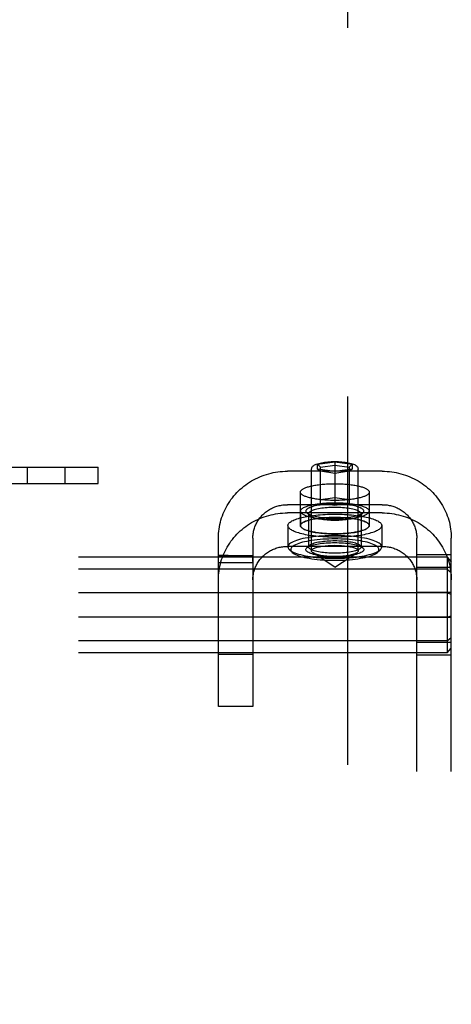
# Model space of a CAD drawing. Header units: inches. Extents: x 0 to 243, y 0 to 157.
# Tile 38 of 69: x 127.67 to 129.24, y 54.96 to 58.53. Entities that reach past the tile are written whole.
import ezdxf

# ---------------------------------------------------------------- set-up
doc = ezdxf.new("R2010")
doc.units = ezdxf.units.IN
doc.header["$LTSCALE"] = 13.357143
doc.header["$MEASUREMENT"] = 0
doc.linetypes.add('HIDDEN', pattern=[0.2, 0.1, -0.1])
doc.layers.add('DEFAULT_2', color=8, linetype='HIDDEN')

msp = doc.modelspace()

# ---------------------------------------------------------------- linework, layer by layer
at = {"layer": 'DEFAULT_2', "color": 8, "linetype": 'HIDDEN'}
for p, q in [((128.8595, 91.8929), (128.8595, 18.9229)), ((127.5455, 56.9079), (127.9555, 56.9079)), ((127.6987, 56.9079), (127.6987, 56.8479)), ((127.8347, 56.9079), (127.8347, 56.8479)), ((127.9555, 56.8479), (127.9555, 56.9079)), ((128.729, 56.6039), (128.729, 56.8998)), ((128.751, 56.9183), (128.8135, 56.927)), ((128.751, 56.9183), (128.761, 56.9072)), ((128.751, 56.9008), (128.751, 56.9183)), ((128.8135, 56.8921), (128.751, 56.9008)), ((128.751, 56.9008), (128.761, 56.8925)), ((128.761, 56.9072), (128.8135, 56.9145)), ((128.761, 56.7761), (128.761, 56.9072)), ((128.8135, 56.927), (128.876, 56.9183)), ((128.8135, 56.927), (128.8135, 56.7688)), ((128.8135, 56.9145), (128.866, 56.9072)), ((128.876, 56.9008), (128.8135, 56.8921)), ((128.876, 56.9183), (128.866, 56.9072)), ((128.866, 56.9072), (128.866, 56.7761)), ((128.876, 56.9008), (128.866, 56.8925)), ((128.876, 56.9183), (128.876, 56.9008)), ((128.898, 56.6039), (128.898, 56.8998)), ((128.9855, 56.8929), (128.6415, 56.8929)), ((128.8135, 56.8852), (128.761, 56.8925)), ((128.866, 56.8925), (128.8135, 56.8852)), ((127.5455, 56.8479), (127.9555, 56.8479)), ((128.6885, 56.696), (128.6885, 56.8173)), ((128.761, 56.7908), (128.8135, 56.7981)), ((128.8135, 56.7981), (128.866, 56.7908)), ((128.9385, 56.696), (128.9385, 56.8173)), ((128.9855, 56.7716), (128.6415, 56.7716)), ((128.8135, 56.7688), (128.761, 56.7761)), ((128.866, 56.7761), (128.8135, 56.7688)), ((128.9855, 56.7417), (128.6415, 56.7417)), ((128.689, 56.7484), (128.689, 56.696)), ((128.7215, 56.733), (128.7118, 56.7421)), ((128.7185, 56.7387), (128.7185, 56.6184)), ((128.9055, 56.733), (128.9152, 56.7421)), ((128.9085, 56.7387), (128.9085, 56.6184)), ((128.938, 56.7484), (128.938, 56.696)), ((128.6435, 56.696), (128.6435, 56.6184)), ((128.9835, 56.696), (128.9835, 56.6184)), ((128.3915, 56.0405), (128.3915, 56.6503)), ((128.5165, 56.6503), (128.5165, 56.0405)), ((129.1105, 50.4613), (129.1105, 56.6503)), ((129.2355, 50.4613), (129.2355, 56.6503)), ((128.9855, 56.6204), (128.6415, 56.6204)), ((128.7215, 56.6241), (128.7118, 56.615)), ((128.9055, 56.6241), (128.9152, 56.615)), ((129.2205, 56.5813), (125.7505, 56.5813)), ((128.4097, 56.5877), (128.3915, 56.5879)), ((128.3915, 56.5879), (128.3915, 56.5876)), ((128.3915, 56.5876), (128.5165, 56.5876)), ((128.3915, 56.5649), (128.3916, 56.5792)), ((128.3916, 56.5792), (128.3916, 56.5825)), ((128.427, 56.5876), (128.4097, 56.5877)), ((128.5165, 56.587), (128.5165, 56.5876)), ((128.5165, 56.5825), (128.5165, 56.587)), ((128.5165, 56.58), (128.5165, 56.5825)), ((128.5165, 56.5755), (128.5165, 56.58)), ((128.6585, 56.5991), (128.6488, 56.6082)), ((128.8135, 56.5456), (128.7344, 56.5967)), ((128.8135, 56.5456), (128.8926, 56.5967)), ((128.9684, 56.5991), (128.9781, 56.6082)), ((129.2355, 56.5896), (129.1105, 56.5896)), ((129.2205, 56.5813), (129.2355, 56.5646)), ((129.2205, 56.5813), (129.2205, 56.2344)), ((128.3915, 56.5619), (128.5165, 56.5619)), ((128.5165, 56.5662), (128.5165, 56.5755)), ((129.2355, 56.5439), (129.1105, 56.5439)), ((129.2205, 56.5376), (125.7505, 56.5376)), ((129.2205, 56.5376), (129.2355, 56.5252)), ((129.2205, 56.4515), (125.7505, 56.4515)), ((129.2355, 56.4536), (129.1105, 56.4536)), ((129.2205, 56.4515), (129.2355, 56.4473)), ((129.2205, 56.3642), (125.7505, 56.3642)), ((129.2205, 56.3642), (129.2355, 56.3684)), ((129.2355, 56.3621), (129.1105, 56.3621)), ((129.2205, 56.2781), (125.7505, 56.2781)), ((129.2355, 56.2718), (129.1105, 56.2718)), ((129.2205, 56.2781), (129.2355, 56.2905)), ((129.2205, 56.2344), (125.7505, 56.2344)), ((128.5165, 56.2279), (128.3915, 56.2279)), ((129.2355, 56.2261), (129.1105, 56.2261)), ((129.2205, 56.2344), (129.2355, 56.2511)), ((128.5165, 56.0405), (128.3915, 56.0405))]:
    msp.add_line(p, q, dxfattribs=at)
for points in [[(128.729, 56.8998), (128.7291, 56.902), (128.7297, 56.9043), (128.7306, 56.9064), (128.7318, 56.9085), (128.7334, 56.9105), (128.7353, 56.9123), (128.7375, 56.914), (128.7401, 56.9156), (128.743, 56.9171), (128.7464, 56.9186), (128.7505, 56.92), (128.7551, 56.9214), (128.76, 56.9226), (128.7652, 56.9237), (128.7707, 56.9247), (128.7764, 56.9255), (128.7822, 56.9262), (128.7883, 56.9268), (128.7944, 56.9272), (128.8007, 56.9276), (128.8071, 56.9278), (128.8135, 56.9278)], [(128.8135, 56.9278), (128.8199, 56.9278), (128.8263, 56.9276), (128.8327, 56.9272), (128.8389, 56.9268), (128.845, 56.9262), (128.8509, 56.9255), (128.8566, 56.9246), (128.8621, 56.9237), (128.8674, 56.9225), (128.8723, 56.9213), (128.8768, 56.9199), (128.8808, 56.9185), (128.8842, 56.917), (128.8871, 56.9155), (128.8896, 56.9139), (128.8917, 56.9122), (128.8936, 56.9104), (128.8952, 56.9085), (128.8964, 56.9064), (128.8973, 56.9042), (128.8978, 56.902), (128.898, 56.8998)], [(128.3915, 56.6503), (128.3916, 56.6586), (128.3921, 56.6669), (128.3928, 56.6752), (128.3938, 56.6834), (128.3951, 56.6916), (128.3967, 56.6997), (128.3986, 56.7078), (128.4007, 56.7158), (128.4032, 56.7237), (128.4059, 56.7316), (128.4089, 56.7393), (128.4122, 56.747), (128.4157, 56.7545), (128.4195, 56.7619), (128.4235, 56.7692), (128.4279, 56.7764), (128.4324, 56.7834), (128.4372, 56.7902), (128.4423, 56.7969), (128.4475, 56.8034), (128.453, 56.8098), (128.4588, 56.8159), (128.4647, 56.8219), (128.4708, 56.8276), (128.4772, 56.8332), (128.4837, 56.8385), (128.4904, 56.8436), (128.4973, 56.8485), (128.5044, 56.8532), (128.5116, 56.8576), (128.5189, 56.8618), (128.5265, 56.8657), (128.5341, 56.8694), (128.5419, 56.8728), (128.5498, 56.876), (128.5577, 56.8789), (128.5658, 56.8816), (128.574, 56.8839), (128.5823, 56.886), (128.5906, 56.8878), (128.599, 56.8894), (128.6074, 56.8907), (128.6159, 56.8916), (128.6244, 56.8924), (128.6329, 56.8928), (128.6415, 56.8929)], [(128.9855, 56.8929), (128.994, 56.8928), (129.0025, 56.8924), (129.011, 56.8916), (129.0195, 56.8907), (129.0279, 56.8894), (129.0363, 56.8878), (129.0447, 56.886), (129.0529, 56.8839), (129.0611, 56.8816), (129.0692, 56.8789), (129.0772, 56.876), (129.085, 56.8729), (129.0928, 56.8694), (129.1005, 56.8657), (129.108, 56.8618), (129.1153, 56.8576), (129.1226, 56.8532), (129.1296, 56.8485), (129.1365, 56.8436), (129.1432, 56.8385), (129.1498, 56.8332), (129.1561, 56.8276), (129.1623, 56.8219), (129.1682, 56.8159), (129.1739, 56.8098), (129.1794, 56.8034), (129.1847, 56.7969), (129.1897, 56.7902), (129.1945, 56.7834), (129.1991, 56.7764), (129.2034, 56.7692), (129.2074, 56.7619), (129.2112, 56.7545), (129.2148, 56.747), (129.218, 56.7393), (129.221, 56.7316), (129.2238, 56.7237), (129.2262, 56.7158), (129.2284, 56.7078), (129.2302, 56.6997), (129.2318, 56.6916), (129.2331, 56.6834), (129.2342, 56.6752), (129.2349, 56.6669), (129.2353, 56.6586), (129.2355, 56.6503)], [(128.6885, 56.8173), (128.6886, 56.8186), (128.6889, 56.8198), (128.6894, 56.8211), (128.6902, 56.8223), (128.6911, 56.8235), (128.6923, 56.8247), (128.6937, 56.8259), (128.6952, 56.8271), (128.697, 56.8283), (128.699, 56.8295), (128.7012, 56.8306), (128.7035, 56.8317), (128.7061, 56.8328), (128.7088, 56.8339), (128.7117, 56.8349), (128.7148, 56.8359), (128.7181, 56.8369), (128.7215, 56.8378), (128.7251, 56.8387), (128.7288, 56.8396), (128.7327, 56.8404), (128.7367, 56.8412), (128.7408, 56.8419), (128.7451, 56.8426), (128.7495, 56.8433), (128.754, 56.8439), (128.7586, 56.8445), (128.7633, 56.845), (128.768, 56.8455), (128.7729, 56.8459), (128.7778, 56.8463), (128.7828, 56.8466), (128.7878, 56.8469), (128.7929, 56.8471), (128.798, 56.8473), (128.8032, 56.8475), (128.8083, 56.8475), (128.8135, 56.8476)], [(128.8135, 56.8476), (128.8186, 56.8475), (128.8238, 56.8475), (128.8289, 56.8473), (128.834, 56.8471), (128.8391, 56.8469), (128.8442, 56.8466), (128.8491, 56.8463), (128.8541, 56.8459), (128.8589, 56.8455), (128.8637, 56.845), (128.8684, 56.8445), (128.873, 56.8439), (128.8775, 56.8433), (128.8818, 56.8426), (128.8861, 56.8419), (128.8903, 56.8412), (128.8943, 56.8404), (128.8981, 56.8396), (128.9019, 56.8387), (128.9054, 56.8378), (128.9089, 56.8369), (128.9121, 56.8359), (128.9152, 56.8349), (128.9181, 56.8339), (128.9209, 56.8328), (128.9234, 56.8317), (128.9258, 56.8306), (128.9279, 56.8295), (128.9299, 56.8283), (128.9317, 56.8271), (128.9333, 56.8259), (128.9346, 56.8247), (128.9358, 56.8235), (128.9368, 56.8223), (128.9375, 56.8211), (128.938, 56.8198), (128.9384, 56.8186), (128.9385, 56.8173)], [(128.8135, 56.7871), (128.8083, 56.7871), (128.8032, 56.7872), (128.798, 56.7873), (128.7929, 56.7875), (128.7878, 56.7877), (128.7828, 56.788), (128.7778, 56.7883), (128.7729, 56.7887), (128.768, 56.7891), (128.7633, 56.7896), (128.7586, 56.7902), (128.754, 56.7907), (128.7495, 56.7913), (128.7451, 56.792), (128.7408, 56.7927), (128.7367, 56.7935), (128.7327, 56.7942), (128.7288, 56.7951), (128.7251, 56.7959), (128.7215, 56.7968), (128.7181, 56.7978), (128.7148, 56.7987), (128.7117, 56.7997), (128.7088, 56.8008), (128.7061, 56.8018), (128.7035, 56.8029), (128.7012, 56.804), (128.699, 56.8052), (128.697, 56.8063), (128.6952, 56.8075), (128.6937, 56.8087), (128.6923, 56.8099), (128.6911, 56.8111), (128.6902, 56.8123), (128.6894, 56.8136), (128.6889, 56.8148), (128.6886, 56.8161), (128.6885, 56.8173)], [(128.9385, 56.8173), (128.9384, 56.8161), (128.938, 56.8148), (128.9375, 56.8136), (128.9368, 56.8123), (128.9358, 56.8111), (128.9346, 56.8099), (128.9333, 56.8087), (128.9317, 56.8075), (128.9299, 56.8063), (128.9279, 56.8052), (128.9258, 56.804), (128.9234, 56.8029), (128.9209, 56.8018), (128.9181, 56.8008), (128.9152, 56.7997), (128.9121, 56.7987), (128.9089, 56.7978), (128.9054, 56.7968), (128.9019, 56.7959), (128.8981, 56.7951), (128.8943, 56.7942), (128.8903, 56.7935), (128.8861, 56.7927), (128.8818, 56.792), (128.8775, 56.7913), (128.873, 56.7907), (128.8684, 56.7902), (128.8637, 56.7896), (128.8589, 56.7891), (128.8541, 56.7887), (128.8491, 56.7883), (128.8442, 56.788), (128.8391, 56.7877), (128.834, 56.7875), (128.8289, 56.7873), (128.8238, 56.7872), (128.8186, 56.7871), (128.8135, 56.7871)], [(128.5165, 56.6503), (128.5165, 56.6545), (128.5168, 56.6586), (128.5171, 56.6627), (128.5176, 56.6669), (128.5183, 56.671), (128.5191, 56.675), (128.52, 56.6791), (128.5211, 56.6831), (128.5223, 56.687), (128.5237, 56.691), (128.5252, 56.6948), (128.5268, 56.6987), (128.5286, 56.7024), (128.5305, 56.7061), (128.5325, 56.7098), (128.5347, 56.7134), (128.5369, 56.7169), (128.5393, 56.7203), (128.5419, 56.7236), (128.5445, 56.7269), (128.5473, 56.7301), (128.5501, 56.7331), (128.5531, 56.7361), (128.5562, 56.739), (128.5593, 56.7418), (128.5626, 56.7444), (128.5659, 56.747), (128.5694, 56.7494), (128.5729, 56.7518), (128.5765, 56.754), (128.5802, 56.7561), (128.584, 56.758), (128.5878, 56.7599), (128.5917, 56.7616), (128.5956, 56.7632), (128.5996, 56.7646), (128.6037, 56.7659), (128.6077, 56.7671), (128.6119, 56.7682), (128.616, 56.7691), (128.6202, 56.7699), (128.6245, 56.7705), (128.6287, 56.771), (128.6329, 56.7714), (128.6372, 56.7716), (128.6415, 56.7716)], [(128.689, 56.7484), (128.6892, 56.7503), (128.6899, 56.7521), (128.691, 56.7539), (128.6926, 56.7556), (128.6946, 56.7574), (128.6971, 56.7591), (128.6999, 56.7608), (128.7032, 56.7624), (128.7069, 56.764), (128.711, 56.7655), (128.7155, 56.767), (128.7203, 56.7684), (128.7254, 56.7697), (128.7309, 56.771), (128.7367, 56.7721), (128.7427, 56.7732), (128.7491, 56.7742), (128.7556, 56.7751), (128.7624, 56.7759), (128.7693, 56.7766), (128.7764, 56.7772), (128.7837, 56.7777), (128.791, 56.7781), (128.7985, 56.7783), (128.806, 56.7785), (128.8135, 56.7785), (128.821, 56.7785), (128.8285, 56.7783), (128.8359, 56.7781), (128.8433, 56.7777), (128.8505, 56.7772), (128.8576, 56.7766), (128.8646, 56.7759), (128.8713, 56.7751), (128.8779, 56.7742), (128.8842, 56.7732), (128.8903, 56.7721), (128.896, 56.771), (128.9015, 56.7697), (128.9067, 56.7684), (128.9115, 56.767), (128.9159, 56.7655), (128.92, 56.764), (128.9237, 56.7624), (128.927, 56.7608), (128.9299, 56.7591), (128.9323, 56.7574), (128.9344, 56.7556), (128.9359, 56.7539), (128.9371, 56.7521), (128.9377, 56.7503), (128.938, 56.7484)], [(128.9185, 56.7484), (128.9182, 56.7503), (128.9174, 56.7521), (128.9159, 56.754), (128.9139, 56.7558), (128.9113, 56.7576), (128.9082, 56.7594), (128.9045, 56.7611), (128.9003, 56.7627), (128.8957, 56.7642), (128.8905, 56.7657), (128.885, 56.767), (128.8791, 56.7683), (128.8727, 56.7694), (128.8661, 56.7704), (128.8591, 56.7713), (128.8519, 56.7721), (128.8445, 56.7727), (128.8369, 56.7732), (128.8292, 56.7735), (128.8213, 56.7738), (128.8135, 56.7738), (128.8056, 56.7738), (128.7978, 56.7735), (128.7901, 56.7732), (128.7825, 56.7727), (128.775, 56.7721), (128.7678, 56.7713), (128.7609, 56.7704), (128.7542, 56.7694), (128.7479, 56.7683), (128.742, 56.767), (128.7364, 56.7657), (128.7313, 56.7642), (128.7266, 56.7627), (128.7224, 56.7611), (128.7187, 56.7594), (128.7156, 56.7576), (128.713, 56.7558), (128.711, 56.754), (128.7096, 56.7521), (128.7087, 56.7503), (128.7085, 56.7484)], [(128.9085, 56.7387), (128.9082, 56.7404), (128.9075, 56.7421), (128.9062, 56.7438), (128.9044, 56.7454), (128.902, 56.747), (128.8992, 56.7486), (128.8959, 56.7502), (128.8921, 56.7516), (128.8878, 56.753), (128.8832, 56.7543), (128.8782, 56.7556), (128.8728, 56.7567), (128.8671, 56.7577), (128.8611, 56.7586), (128.8548, 56.7594), (128.8483, 56.7601), (128.8415, 56.7607), (128.8347, 56.7611), (128.8277, 56.7615), (128.8206, 56.7616), (128.8135, 56.7617), (128.8064, 56.7616), (128.7993, 56.7615), (128.7923, 56.7611), (128.7854, 56.7607), (128.7787, 56.7601), (128.7722, 56.7594), (128.7659, 56.7586), (128.7599, 56.7577), (128.7541, 56.7567), (128.7488, 56.7556), (128.7437, 56.7543), (128.7391, 56.753), (128.7349, 56.7516), (128.7311, 56.7502), (128.7278, 56.7486), (128.7249, 56.747), (128.7226, 56.7454), (128.7208, 56.7438), (128.7195, 56.7421), (128.7187, 56.7404), (128.7185, 56.7387)], [(128.9855, 56.7716), (128.9897, 56.7716), (128.994, 56.7714), (128.9983, 56.771), (129.0025, 56.7705), (129.0067, 56.7699), (129.0109, 56.7691), (129.0151, 56.7682), (129.0192, 56.7671), (129.0233, 56.766), (129.0273, 56.7646), (129.0313, 56.7632), (129.0353, 56.7616), (129.0391, 56.7599), (129.043, 56.758), (129.0467, 56.7561), (129.0504, 56.754), (129.054, 56.7518), (129.0576, 56.7494), (129.061, 56.747), (129.0644, 56.7444), (129.0676, 56.7418), (129.0708, 56.739), (129.0739, 56.7361), (129.0768, 56.7331), (129.0797, 56.7301), (129.0824, 56.7269), (129.0851, 56.7236), (129.0876, 56.7203), (129.09, 56.7169), (129.0923, 56.7134), (129.0944, 56.7098), (129.0965, 56.7061), (129.0984, 56.7024), (129.1001, 56.6987), (129.1018, 56.6948), (129.1033, 56.691), (129.1046, 56.687), (129.1058, 56.6831), (129.1069, 56.6791), (129.1079, 56.675), (129.1087, 56.671), (129.1093, 56.6669), (129.1098, 56.6628), (129.1102, 56.6586), (129.1104, 56.6545), (129.1105, 56.6503)], [(128.3915, 56.4991), (128.3916, 56.5074), (128.3921, 56.5157), (128.3928, 56.5239), (128.3938, 56.5322), (128.3951, 56.5404), (128.3967, 56.5485), (128.3986, 56.5566), (128.4007, 56.5646), (128.4032, 56.5725), (128.4059, 56.5804), (128.4089, 56.5881), (128.4122, 56.5958), (128.4157, 56.6033), (128.4195, 56.6107), (128.4235, 56.618), (128.4279, 56.6252), (128.4324, 56.6322), (128.4372, 56.639), (128.4423, 56.6457), (128.4475, 56.6522), (128.453, 56.6586), (128.4588, 56.6647), (128.4647, 56.6707), (128.4708, 56.6764), (128.4772, 56.682), (128.4837, 56.6873), (128.4904, 56.6924), (128.4973, 56.6973), (128.5044, 56.702), (128.5116, 56.7064), (128.5189, 56.7106), (128.5265, 56.7145), (128.5341, 56.7182), (128.5419, 56.7216), (128.5498, 56.7248), (128.5577, 56.7277), (128.5658, 56.7304), (128.574, 56.7327), (128.5823, 56.7348), (128.5906, 56.7366), (128.599, 56.7382), (128.6074, 56.7395), (128.6159, 56.7404), (128.6244, 56.7412), (128.6329, 56.7416), (128.6415, 56.7417)], [(128.6435, 56.696), (128.6437, 56.6982), (128.6444, 56.7003), (128.6456, 56.7025), (128.6472, 56.7046), (128.6493, 56.7067), (128.6518, 56.7087), (128.6548, 56.7108), (128.6582, 56.7128), (128.662, 56.7147), (128.6662, 56.7166), (128.6709, 56.7184), (128.6759, 56.7202), (128.6814, 56.7219), (128.6871, 56.7236), (128.6933, 56.7251), (128.6997, 56.7266), (128.7065, 56.728), (128.7136, 56.7293), (128.7209, 56.7305), (128.7285, 56.7316), (128.7363, 56.7327), (128.7443, 56.7336), (128.7526, 56.7344), (128.7609, 56.7351), (128.7695, 56.7358), (128.7781, 56.7363), (128.7869, 56.7367), (128.7957, 56.7369), (128.8046, 56.7371), (128.8135, 56.7372), (128.8224, 56.7371), (128.8312, 56.7369), (128.8401, 56.7367), (128.8488, 56.7363), (128.8575, 56.7358), (128.866, 56.7351), (128.8744, 56.7344), (128.8826, 56.7336), (128.8907, 56.7327), (128.8985, 56.7316), (128.9061, 56.7305), (128.9134, 56.7293), (128.9205, 56.728), (128.9272, 56.7266), (128.9337, 56.7251), (128.9398, 56.7236), (128.9456, 56.7219), (128.951, 56.7202), (128.956, 56.7184), (128.9607, 56.7166), (128.9649, 56.7147), (128.9688, 56.7128), (128.9722, 56.7108), (128.9752, 56.7087), (128.9777, 56.7067), (128.9798, 56.7046), (128.9814, 56.7025), (128.9825, 56.7003), (128.9832, 56.6982), (128.9835, 56.696)], [(128.6885, 56.696), (128.6886, 56.6973), (128.6889, 56.6985), (128.6894, 56.6998), (128.6902, 56.701), (128.6911, 56.7022), (128.6923, 56.7035), (128.6937, 56.7047), (128.6952, 56.7059), (128.697, 56.707), (128.699, 56.7082), (128.7012, 56.7093), (128.7035, 56.7104), (128.7061, 56.7115), (128.7088, 56.7126), (128.7117, 56.7136), (128.7148, 56.7146), (128.7181, 56.7156), (128.7215, 56.7165), (128.7251, 56.7174), (128.7288, 56.7183), (128.7327, 56.7191), (128.7367, 56.7199), (128.7408, 56.7206), (128.7451, 56.7213), (128.7495, 56.722), (128.754, 56.7226), (128.7586, 56.7232), (128.7633, 56.7237), (128.768, 56.7242), (128.7729, 56.7246), (128.7778, 56.725), (128.7828, 56.7253), (128.7878, 56.7256), (128.7929, 56.7259), (128.798, 56.726), (128.8032, 56.7262), (128.8083, 56.7262), (128.8135, 56.7263)], [(128.689, 56.7484), (128.6892, 56.7466), (128.6899, 56.7448), (128.691, 56.743), (128.6926, 56.7412), (128.6946, 56.7395), (128.6971, 56.7377), (128.6999, 56.7361), (128.7032, 56.7344), (128.7069, 56.7328), (128.711, 56.7313), (128.7155, 56.7299), (128.7203, 56.7285), (128.7254, 56.7271), (128.7309, 56.7259), (128.7367, 56.7247), (128.7427, 56.7236), (128.7491, 56.7227), (128.7556, 56.7218), (128.7624, 56.721), (128.7693, 56.7203), (128.7764, 56.7197), (128.7837, 56.7192), (128.791, 56.7188), (128.7985, 56.7185), (128.806, 56.7184), (128.8135, 56.7183), (128.821, 56.7184), (128.8285, 56.7185), (128.8359, 56.7188), (128.8433, 56.7192), (128.8505, 56.7197), (128.8576, 56.7203), (128.8646, 56.721), (128.8713, 56.7218), (128.8779, 56.7227), (128.8842, 56.7236), (128.8903, 56.7247), (128.896, 56.7259), (128.9015, 56.7271), (128.9067, 56.7285), (128.9115, 56.7299), (128.9159, 56.7313), (128.92, 56.7328), (128.9237, 56.7344), (128.927, 56.7361), (128.9299, 56.7377), (128.9323, 56.7395), (128.9344, 56.7412), (128.9359, 56.743), (128.9371, 56.7448), (128.9377, 56.7466), (128.938, 56.7484)], [(128.689, 56.696), (128.6892, 56.6979), (128.6899, 56.6997), (128.691, 56.7015), (128.6926, 56.7032), (128.6946, 56.705), (128.6971, 56.7067), (128.6999, 56.7084), (128.7032, 56.71), (128.7069, 56.7116), (128.711, 56.7131), (128.7155, 56.7146), (128.7203, 56.716), (128.7254, 56.7173), (128.7309, 56.7186), (128.7367, 56.7197), (128.7427, 56.7208), (128.7491, 56.7218), (128.7556, 56.7227), (128.7624, 56.7235), (128.7693, 56.7242), (128.7764, 56.7248), (128.7837, 56.7253), (128.791, 56.7257), (128.7985, 56.7259), (128.806, 56.7261), (128.8135, 56.7262), (128.821, 56.7261), (128.8285, 56.7259), (128.8359, 56.7257), (128.8433, 56.7253), (128.8505, 56.7248), (128.8576, 56.7242), (128.8646, 56.7235), (128.8713, 56.7227), (128.8779, 56.7218), (128.8842, 56.7208), (128.8903, 56.7197), (128.896, 56.7186), (128.9015, 56.7173), (128.9067, 56.716), (128.9115, 56.7146), (128.9159, 56.7131), (128.92, 56.7116), (128.9237, 56.71), (128.927, 56.7084), (128.9299, 56.7067), (128.9323, 56.705), (128.9344, 56.7032), (128.9359, 56.7015), (128.9371, 56.6997), (128.9377, 56.6979), (128.938, 56.696)], [(128.7085, 56.7484), (128.7087, 56.7466), (128.7096, 56.7447), (128.711, 56.7429), (128.7118, 56.7421)], [(128.7118, 56.7421), (128.713, 56.741), (128.7156, 56.7392), (128.7187, 56.7375), (128.7224, 56.7358), (128.7266, 56.7342), (128.7313, 56.7326), (128.7364, 56.7312), (128.7419, 56.7298), (128.7479, 56.7286), (128.7542, 56.7275), (128.7609, 56.7264), (128.7678, 56.7256), (128.775, 56.7248), (128.7825, 56.7242), (128.7901, 56.7237), (128.7978, 56.7233), (128.8056, 56.7231), (128.8135, 56.723), (128.8213, 56.7231), (128.8291, 56.7233), (128.8369, 56.7237), (128.8445, 56.7242), (128.8519, 56.7248), (128.8591, 56.7256), (128.8661, 56.7264), (128.8727, 56.7275), (128.8791, 56.7286), (128.885, 56.7298), (128.8905, 56.7312), (128.8957, 56.7326), (128.9003, 56.7342), (128.9045, 56.7358), (128.9082, 56.7375), (128.9113, 56.7392), (128.9139, 56.741), (128.9152, 56.7421)], [(128.7185, 56.7387), (128.7187, 56.7371), (128.7195, 56.7354), (128.7208, 56.7337), (128.7215, 56.733)], [(128.7215, 56.733), (128.7226, 56.732), (128.7249, 56.7304), (128.7278, 56.7288), (128.7311, 56.7273), (128.7349, 56.7258), (128.7391, 56.7244), (128.7437, 56.7231), (128.7488, 56.7219), (128.7541, 56.7208), (128.7598, 56.7198), (128.7659, 56.7188), (128.7722, 56.718), (128.7787, 56.7173), (128.7854, 56.7168), (128.7923, 56.7163), (128.7993, 56.716), (128.8064, 56.7158), (128.8135, 56.7157), (128.8206, 56.7158), (128.8277, 56.716), (128.8346, 56.7163), (128.8415, 56.7168), (128.8482, 56.7173), (128.8548, 56.718), (128.8611, 56.7188), (128.8671, 56.7198), (128.8728, 56.7208), (128.8782, 56.7219), (128.8832, 56.7231), (128.8878, 56.7244), (128.8921, 56.7258), (128.8959, 56.7273), (128.8992, 56.7288), (128.902, 56.7304), (128.9044, 56.732), (128.9055, 56.733)], [(128.8135, 56.7263), (128.8186, 56.7262), (128.8238, 56.7262), (128.8289, 56.726), (128.834, 56.7259), (128.8391, 56.7256), (128.8442, 56.7253), (128.8491, 56.725), (128.8541, 56.7246), (128.8589, 56.7242), (128.8637, 56.7237), (128.8684, 56.7232), (128.873, 56.7226), (128.8775, 56.722), (128.8818, 56.7213), (128.8861, 56.7206), (128.8903, 56.7199), (128.8943, 56.7191), (128.8981, 56.7183), (128.9019, 56.7174), (128.9054, 56.7165), (128.9089, 56.7156), (128.9121, 56.7146), (128.9152, 56.7136), (128.9181, 56.7126), (128.9209, 56.7115), (128.9234, 56.7104), (128.9258, 56.7093), (128.9279, 56.7082), (128.9299, 56.707), (128.9317, 56.7059), (128.9333, 56.7047), (128.9346, 56.7035), (128.9358, 56.7022), (128.9368, 56.701), (128.9375, 56.6998), (128.938, 56.6985), (128.9384, 56.6973), (128.9385, 56.696)], [(128.9055, 56.733), (128.9062, 56.7337), (128.9075, 56.7354), (128.9082, 56.7371), (128.9085, 56.7387)], [(128.9152, 56.7421), (128.9159, 56.7429), (128.9174, 56.7447), (128.9182, 56.7466), (128.9185, 56.7484)], [(128.9855, 56.7417), (128.994, 56.7416), (129.0025, 56.7412), (129.011, 56.7404), (129.0195, 56.7395), (129.0279, 56.7382), (129.0363, 56.7366), (129.0447, 56.7348), (129.0529, 56.7327), (129.0611, 56.7304), (129.0692, 56.7277), (129.0772, 56.7248), (129.085, 56.7216), (129.0928, 56.7182), (129.1005, 56.7145), (129.108, 56.7106), (129.1153, 56.7064), (129.1226, 56.702), (129.1296, 56.6973), (129.1365, 56.6924), (129.1432, 56.6873), (129.1498, 56.682), (129.1561, 56.6764), (129.1623, 56.6707), (129.1682, 56.6647), (129.1739, 56.6586), (129.1794, 56.6522), (129.1847, 56.6457), (129.1897, 56.639), (129.1945, 56.6322), (129.1991, 56.6252), (129.2034, 56.618), (129.2074, 56.6107), (129.2112, 56.6033), (129.2148, 56.5958), (129.218, 56.5881), (129.221, 56.5804), (129.2238, 56.5725), (129.2262, 56.5646), (129.2284, 56.5566), (129.2302, 56.5485), (129.2318, 56.5404), (129.2331, 56.5322), (129.2342, 56.524), (129.2349, 56.5157), (129.2353, 56.5074), (129.2355, 56.4991)], [(128.6435, 56.696), (128.6437, 56.6939), (128.6444, 56.6917), (128.6456, 56.6896), (128.6472, 56.6875), (128.6493, 56.6854), (128.6518, 56.6833), (128.6548, 56.6813), (128.6582, 56.6793), (128.662, 56.6774), (128.6662, 56.6755), (128.6709, 56.6736), (128.6759, 56.6719), (128.6814, 56.6702), (128.6871, 56.6685), (128.6933, 56.667), (128.6997, 56.6655), (128.7065, 56.6641), (128.7136, 56.6628), (128.7209, 56.6615), (128.7285, 56.6604), (128.7363, 56.6594), (128.7443, 56.6585), (128.7526, 56.6576), (128.7609, 56.6569), (128.7695, 56.6563), (128.7781, 56.6558), (128.7869, 56.6554), (128.7957, 56.6551), (128.8046, 56.655), (128.8135, 56.6549), (128.8224, 56.655), (128.8312, 56.6551), (128.8401, 56.6554), (128.8488, 56.6558), (128.8575, 56.6563), (128.866, 56.6569), (128.8744, 56.6576), (128.8826, 56.6585), (128.8907, 56.6594), (128.8985, 56.6604), (128.9061, 56.6615), (128.9134, 56.6628), (128.9205, 56.6641), (128.9272, 56.6655), (128.9337, 56.667), (128.9398, 56.6685), (128.9456, 56.6702), (128.951, 56.6719), (128.956, 56.6736), (128.9607, 56.6755), (128.9649, 56.6774), (128.9688, 56.6793), (128.9722, 56.6813), (128.9752, 56.6833), (128.9777, 56.6854), (128.9798, 56.6875), (128.9814, 56.6896), (128.9825, 56.6917), (128.9832, 56.6939), (128.9835, 56.696)], [(128.8135, 56.6658), (128.8083, 56.6658), (128.8032, 56.6659), (128.798, 56.666), (128.7929, 56.6662), (128.7878, 56.6664), (128.7828, 56.6667), (128.7778, 56.667), (128.7729, 56.6674), (128.768, 56.6679), (128.7633, 56.6683), (128.7586, 56.6689), (128.754, 56.6694), (128.7495, 56.6701), (128.7451, 56.6707), (128.7408, 56.6714), (128.7367, 56.6722), (128.7327, 56.673), (128.7288, 56.6738), (128.7251, 56.6746), (128.7215, 56.6756), (128.7181, 56.6765), (128.7148, 56.6775), (128.7117, 56.6785), (128.7088, 56.6795), (128.7061, 56.6806), (128.7035, 56.6816), (128.7012, 56.6828), (128.699, 56.6839), (128.697, 56.685), (128.6952, 56.6862), (128.6937, 56.6874), (128.6923, 56.6886), (128.6911, 56.6898), (128.6902, 56.6911), (128.6894, 56.6923), (128.6889, 56.6935), (128.6886, 56.6948), (128.6885, 56.696)], [(128.689, 56.696), (128.6892, 56.6942), (128.6899, 56.6924), (128.691, 56.6906), (128.6926, 56.6888), (128.6946, 56.6871), (128.6971, 56.6854), (128.6999, 56.6837), (128.7032, 56.682), (128.7069, 56.6805), (128.711, 56.6789), (128.7155, 56.6775), (128.7203, 56.6761), (128.7254, 56.6747), (128.7309, 56.6735), (128.7367, 56.6723), (128.7427, 56.6712), (128.7491, 56.6703), (128.7556, 56.6694), (128.7624, 56.6686), (128.7693, 56.6679), (128.7764, 56.6673), (128.7837, 56.6668), (128.791, 56.6664), (128.7985, 56.6661), (128.806, 56.666), (128.8135, 56.6659), (128.821, 56.666), (128.8285, 56.6661), (128.8359, 56.6664), (128.8433, 56.6668), (128.8505, 56.6673), (128.8576, 56.6679), (128.8646, 56.6686), (128.8713, 56.6694), (128.8779, 56.6703), (128.8842, 56.6712), (128.8903, 56.6723), (128.896, 56.6735), (128.9015, 56.6747), (128.9067, 56.6761), (128.9115, 56.6775), (128.9159, 56.6789), (128.92, 56.6805), (128.9237, 56.682), (128.927, 56.6837), (128.9299, 56.6854), (128.9323, 56.6871), (128.9344, 56.6888), (128.9359, 56.6906), (128.9371, 56.6924), (128.9377, 56.6942), (128.938, 56.696)], [(128.9385, 56.696), (128.9384, 56.6948), (128.938, 56.6935), (128.9375, 56.6923), (128.9368, 56.6911), (128.9358, 56.6898), (128.9346, 56.6886), (128.9333, 56.6874), (128.9317, 56.6862), (128.9299, 56.685), (128.9279, 56.6839), (128.9258, 56.6828), (128.9234, 56.6816), (128.9209, 56.6806), (128.9181, 56.6795), (128.9152, 56.6785), (128.9121, 56.6775), (128.9089, 56.6765), (128.9054, 56.6756), (128.9019, 56.6746), (128.8981, 56.6738), (128.8943, 56.673), (128.8903, 56.6722), (128.8861, 56.6714), (128.8818, 56.6707), (128.8775, 56.6701), (128.873, 56.6694), (128.8684, 56.6689), (128.8637, 56.6683), (128.8589, 56.6679), (128.8541, 56.6674), (128.8491, 56.667), (128.8442, 56.6667), (128.8391, 56.6664), (128.834, 56.6662), (128.8289, 56.666), (128.8238, 56.6659), (128.8186, 56.6658), (128.8135, 56.6658)], [(128.9835, 56.6184), (128.9831, 56.6212), (128.9819, 56.6239), (128.98, 56.6267), (128.9773, 56.6294), (128.9738, 56.6321), (128.9696, 56.6347), (128.9646, 56.6372), (128.9589, 56.6397), (128.9526, 56.6421), (128.9456, 56.6443), (128.9379, 56.6464), (128.9297, 56.6484), (128.921, 56.6503), (128.9117, 56.652), (128.902, 56.6535), (128.8918, 56.6549), (128.8813, 56.6561), (128.8705, 56.6572), (128.8594, 56.658), (128.8481, 56.6587), (128.8367, 56.6592), (128.8251, 56.6594), (128.8135, 56.6595), (128.8019, 56.6594), (128.7903, 56.6592), (128.7788, 56.6587), (128.7675, 56.658), (128.7564, 56.6572), (128.7456, 56.6561), (128.7351, 56.6549), (128.725, 56.6535), (128.7152, 56.652), (128.706, 56.6503), (128.6972, 56.6484), (128.689, 56.6464), (128.6814, 56.6443), (128.6744, 56.6421), (128.668, 56.6397), (128.6623, 56.6372), (128.6574, 56.6347), (128.6531, 56.6321), (128.6496, 56.6294), (128.6469, 56.6267), (128.645, 56.6239), (128.6439, 56.6212), (128.6435, 56.6184)], [(128.5165, 56.4991), (128.5165, 56.5033), (128.5168, 56.5074), (128.5171, 56.5115), (128.5176, 56.5157), (128.5183, 56.5198), (128.5191, 56.5238), (128.52, 56.5279), (128.5211, 56.5319), (128.5223, 56.5358), (128.5237, 56.5398), (128.5252, 56.5436), (128.5268, 56.5475), (128.5286, 56.5512), (128.5305, 56.5549), (128.5325, 56.5586), (128.5347, 56.5622), (128.5369, 56.5657), (128.5393, 56.5691), (128.5419, 56.5724), (128.5445, 56.5757), (128.5473, 56.5789), (128.5501, 56.5819), (128.5531, 56.5849), (128.5562, 56.5878), (128.5593, 56.5906), (128.5626, 56.5932), (128.5659, 56.5958), (128.5694, 56.5982), (128.5729, 56.6006), (128.5765, 56.6028), (128.5802, 56.6049), (128.584, 56.6068), (128.5878, 56.6087), (128.5917, 56.6104), (128.5956, 56.612), (128.5996, 56.6134), (128.6037, 56.6147), (128.6077, 56.6159), (128.6119, 56.617), (128.616, 56.6179), (128.6202, 56.6187), (128.6245, 56.6193), (128.6287, 56.6198), (128.6329, 56.6201), (128.6372, 56.6204), (128.6415, 56.6204)], [(128.6435, 56.6184), (128.6439, 56.6157), (128.645, 56.6129), (128.6469, 56.6101), (128.6488, 56.6082)], [(128.9735, 56.6087), (128.9731, 56.6113), (128.972, 56.6139), (128.9702, 56.6165), (128.9677, 56.619), (128.9644, 56.6216), (128.9604, 56.624), (128.9557, 56.6264), (128.9504, 56.6287), (128.9444, 56.631), (128.9378, 56.6331), (128.9306, 56.6351), (128.9229, 56.637), (128.9146, 56.6387), (128.9059, 56.6403), (128.8968, 56.6418), (128.8872, 56.6431), (128.8774, 56.6442), (128.8672, 56.6452), (128.8567, 56.646), (128.8461, 56.6466), (128.8353, 56.6471), (128.8244, 56.6473), (128.8135, 56.6474), (128.8025, 56.6473), (128.7916, 56.6471), (128.7809, 56.6466), (128.7702, 56.646), (128.7598, 56.6452), (128.7496, 56.6442), (128.7397, 56.6431), (128.7302, 56.6418), (128.721, 56.6403), (128.7123, 56.6387), (128.7041, 56.637), (128.6963, 56.6351), (128.6892, 56.6331), (128.6826, 56.631), (128.6766, 56.6287), (128.6712, 56.6264), (128.6665, 56.624), (128.6626, 56.6216), (128.6593, 56.619), (128.6567, 56.6165), (128.6549, 56.6139), (128.6538, 56.6113), (128.6535, 56.6087)], [(128.7085, 56.6087), (128.7087, 56.6106), (128.7096, 56.6124), (128.711, 56.6143), (128.7118, 56.615)], [(128.7118, 56.615), (128.713, 56.6161), (128.7156, 56.6179), (128.7187, 56.6197), (128.7224, 56.6214), (128.7266, 56.623), (128.7313, 56.6245), (128.7364, 56.626), (128.742, 56.6273), (128.7479, 56.6285), (128.7542, 56.6297), (128.7609, 56.6307), (128.7678, 56.6316), (128.775, 56.6323), (128.7825, 56.633), (128.7901, 56.6335), (128.7978, 56.6338), (128.8056, 56.634), (128.8135, 56.6341), (128.8213, 56.634), (128.8292, 56.6338), (128.8369, 56.6335), (128.8445, 56.633), (128.8519, 56.6323), (128.8591, 56.6316), (128.8661, 56.6307), (128.8727, 56.6297), (128.8791, 56.6285), (128.885, 56.6273), (128.8905, 56.626), (128.8957, 56.6245), (128.9003, 56.623), (128.9045, 56.6214), (128.9082, 56.6197), (128.9113, 56.6179), (128.9139, 56.6161), (128.9152, 56.615)], [(128.7185, 56.6184), (128.7187, 56.6201), (128.7195, 56.6218), (128.7208, 56.6234), (128.7215, 56.6241)], [(128.9085, 56.6184), (128.9082, 56.6167), (128.9075, 56.6151), (128.9062, 56.6134), (128.9044, 56.6117), (128.902, 56.6101), (128.8992, 56.6085), (128.8959, 56.607), (128.8921, 56.6055), (128.8878, 56.6041), (128.8832, 56.6028), (128.8782, 56.6016), (128.8728, 56.6005), (128.8671, 56.5994), (128.8611, 56.5985), (128.8548, 56.5977), (128.8482, 56.597), (128.8415, 56.5965), (128.8346, 56.596), (128.8277, 56.5957), (128.8206, 56.5955), (128.8135, 56.5954), (128.8064, 56.5955), (128.7993, 56.5957), (128.7923, 56.596), (128.7854, 56.5965), (128.7787, 56.597), (128.7722, 56.5977), (128.7659, 56.5985), (128.7598, 56.5994), (128.7541, 56.6005), (128.7488, 56.6016), (128.7437, 56.6028), (128.7391, 56.6041), (128.7349, 56.6055), (128.7311, 56.607), (128.7278, 56.6085), (128.7249, 56.6101), (128.7226, 56.6117), (128.7208, 56.6134), (128.7195, 56.6151), (128.7187, 56.6167), (128.7185, 56.6184)], [(128.7215, 56.6241), (128.7226, 56.6251), (128.7249, 56.6267), (128.7278, 56.6283), (128.7311, 56.6299), (128.7349, 56.6313), (128.7391, 56.6327), (128.7437, 56.634), (128.7488, 56.6352), (128.7541, 56.6364), (128.7599, 56.6374), (128.7659, 56.6383), (128.7722, 56.6391), (128.7787, 56.6398), (128.7854, 56.6404), (128.7923, 56.6408), (128.7993, 56.6411), (128.8064, 56.6413), (128.8135, 56.6414), (128.8206, 56.6413), (128.8277, 56.6411), (128.8347, 56.6408), (128.8415, 56.6404), (128.8483, 56.6398), (128.8548, 56.6391), (128.8611, 56.6383), (128.8671, 56.6374), (128.8728, 56.6364), (128.8782, 56.6352), (128.8832, 56.634), (128.8878, 56.6327), (128.8921, 56.6313), (128.8959, 56.6299), (128.8992, 56.6283), (128.902, 56.6267), (128.9044, 56.6251), (128.9055, 56.6241)], [(128.729, 56.6039), (128.7292, 56.6053), (128.7298, 56.6068), (128.7309, 56.6082), (128.7324, 56.6096), (128.7343, 56.611), (128.7366, 56.6123), (128.7393, 56.6137), (128.7424, 56.6149), (128.7458, 56.6161), (128.7496, 56.6172), (128.7537, 56.6183), (128.7581, 56.6193), (128.7628, 56.6202), (128.7678, 56.6211), (128.773, 56.6218), (128.7784, 56.6224), (128.7839, 56.623), (128.7897, 56.6235), (128.7955, 56.6238), (128.8014, 56.6241), (128.8074, 56.6242), (128.8135, 56.6243)], [(128.8135, 56.6243), (128.8195, 56.6242), (128.8255, 56.6241), (128.8314, 56.6238), (128.8373, 56.6235), (128.843, 56.623), (128.8486, 56.6224), (128.854, 56.6218), (128.8592, 56.6211), (128.8641, 56.6202), (128.8688, 56.6193), (128.8732, 56.6183), (128.8773, 56.6172), (128.8811, 56.6161), (128.8846, 56.6149), (128.8876, 56.6137), (128.8903, 56.6123), (128.8926, 56.611), (128.8945, 56.6096), (128.896, 56.6082), (128.8971, 56.6068), (128.8978, 56.6053), (128.898, 56.6039)], [(128.9055, 56.6241), (128.9062, 56.6234), (128.9075, 56.6218), (128.9082, 56.6201), (128.9085, 56.6184)], [(128.9152, 56.615), (128.9159, 56.6143), (128.9174, 56.6124), (128.9182, 56.6106), (128.9185, 56.6087)], [(128.9781, 56.6082), (128.98, 56.6101), (128.9819, 56.6129), (128.9831, 56.6157), (128.9835, 56.6184)], [(128.9855, 56.6204), (128.9897, 56.6204), (128.994, 56.6201), (128.9983, 56.6198), (129.0025, 56.6193), (129.0067, 56.6187), (129.0109, 56.6179), (129.0151, 56.617), (129.0192, 56.6159), (129.0233, 56.6148), (129.0273, 56.6134), (129.0313, 56.612), (129.0353, 56.6104), (129.0391, 56.6087), (129.043, 56.6068), (129.0467, 56.6049), (129.0504, 56.6028), (129.054, 56.6006), (129.0576, 56.5982), (129.061, 56.5958), (129.0644, 56.5932), (129.0676, 56.5906), (129.0708, 56.5878), (129.0739, 56.5849), (129.0768, 56.5819), (129.0797, 56.5789), (129.0824, 56.5757), (129.0851, 56.5724), (129.0876, 56.5691), (129.09, 56.5657), (129.0923, 56.5622), (129.0944, 56.5586), (129.0965, 56.5549), (129.0984, 56.5512), (129.1001, 56.5475), (129.1018, 56.5436), (129.1033, 56.5398), (129.1046, 56.5358), (129.1058, 56.5319), (129.1069, 56.5279), (129.1079, 56.5238), (129.1087, 56.5198), (129.1093, 56.5157), (129.1098, 56.5115), (129.1102, 56.5074), (129.1104, 56.5033), (129.1105, 56.4991)], [(128.3916, 56.5825), (128.3916, 56.5839), (128.3916, 56.585), (128.3916, 56.586), (128.3916, 56.5867), (128.3915, 56.5873), (128.3915, 56.5877), (128.3915, 56.5878), (128.3915, 56.5879)], [(128.6488, 56.6082), (128.6496, 56.6074), (128.6531, 56.6047), (128.6574, 56.6021), (128.6623, 56.5996), (128.668, 56.5971), (128.6744, 56.5948), (128.6814, 56.5925), (128.689, 56.5904), (128.6972, 56.5884), (128.706, 56.5865), (128.7152, 56.5848), (128.725, 56.5833), (128.7351, 56.5819), (128.7456, 56.5807), (128.7564, 56.5797), (128.7675, 56.5788), (128.7788, 56.5781), (128.7903, 56.5777), (128.8018, 56.5774), (128.8135, 56.5773), (128.8251, 56.5774), (128.8367, 56.5777), (128.8481, 56.5781), (128.8594, 56.5788), (128.8705, 56.5797), (128.8813, 56.5807), (128.8918, 56.5819), (128.902, 56.5833), (128.9117, 56.5848), (128.921, 56.5865), (128.9297, 56.5884), (128.9379, 56.5904), (128.9455, 56.5925), (128.9526, 56.5948), (128.9589, 56.5971), (128.9646, 56.5996), (128.9696, 56.6021), (128.9738, 56.6047), (128.9773, 56.6074), (128.9781, 56.6082)], [(128.6535, 56.6087), (128.6538, 56.6061), (128.6549, 56.6035), (128.6567, 56.6009), (128.6585, 56.5991)], [(128.6585, 56.5991), (128.6593, 56.5984), (128.6626, 56.5959), (128.6665, 56.5934), (128.6712, 56.591), (128.6766, 56.5887), (128.6826, 56.5865), (128.6892, 56.5843), (128.6963, 56.5823), (128.7041, 56.5805), (128.7123, 56.5787), (128.721, 56.5771), (128.7302, 56.5757), (128.7397, 56.5744), (128.7496, 56.5732), (128.7598, 56.5722), (128.7702, 56.5714), (128.7808, 56.5708), (128.7916, 56.5704), (128.8025, 56.5701), (128.8135, 56.57), (128.8244, 56.5701), (128.8353, 56.5704), (128.8461, 56.5708), (128.8567, 56.5714), (128.8672, 56.5722), (128.8773, 56.5732), (128.8872, 56.5744), (128.8968, 56.5757), (128.9059, 56.5771), (128.9146, 56.5787), (128.9229, 56.5805), (128.9306, 56.5823), (128.9378, 56.5843), (128.9444, 56.5865), (128.9504, 56.5887), (128.9557, 56.591), (128.9604, 56.5934), (128.9644, 56.5958), (128.9677, 56.5984), (128.9684, 56.5991)], [(128.9185, 56.6087), (128.9182, 56.6069), (128.9174, 56.605), (128.9159, 56.6031), (128.9139, 56.6013), (128.9113, 56.5995), (128.9082, 56.5978), (128.9045, 56.5961), (128.9003, 56.5944), (128.8957, 56.5929), (128.8905, 56.5915), (128.885, 56.5901), (128.8791, 56.5889), (128.8727, 56.5877), (128.8661, 56.5867), (128.8591, 56.5858), (128.8519, 56.5851), (128.8445, 56.5844), (128.8369, 56.5839), (128.8291, 56.5836), (128.8213, 56.5834), (128.8135, 56.5833), (128.8056, 56.5834), (128.7978, 56.5836), (128.7901, 56.5839), (128.7825, 56.5844), (128.775, 56.5851), (128.7678, 56.5858), (128.7609, 56.5867), (128.7542, 56.5877), (128.7479, 56.5889), (128.7419, 56.5901), (128.7364, 56.5915), (128.7313, 56.5929), (128.7266, 56.5944), (128.7224, 56.5961), (128.7187, 56.5978), (128.7156, 56.5995), (128.713, 56.6013), (128.711, 56.6031), (128.7096, 56.605), (128.7087, 56.6069), (128.7085, 56.6087)], [(128.7344, 56.5967), (128.7324, 56.5981), (128.7309, 56.5995), (128.7298, 56.6009), (128.7292, 56.6024), (128.729, 56.6039)], [(128.8135, 56.5834), (128.8074, 56.5835), (128.8014, 56.5836), (128.7955, 56.5839), (128.7897, 56.5842), (128.7839, 56.5847), (128.7784, 56.5853), (128.773, 56.5859), (128.7678, 56.5867), (128.7628, 56.5875), (128.7581, 56.5884), (128.7537, 56.5894), (128.7496, 56.5905), (128.7458, 56.5916), (128.7424, 56.5928), (128.7393, 56.5941), (128.7366, 56.5954), (128.7344, 56.5967)], [(128.8926, 56.5967), (128.8903, 56.5954), (128.8876, 56.5941), (128.8846, 56.5928), (128.8811, 56.5916), (128.8773, 56.5905), (128.8732, 56.5894), (128.8688, 56.5884), (128.8641, 56.5875), (128.8592, 56.5867), (128.854, 56.5859), (128.8486, 56.5853), (128.843, 56.5847), (128.8373, 56.5842), (128.8314, 56.5839), (128.8255, 56.5836), (128.8195, 56.5835), (128.8135, 56.5834)], [(128.898, 56.6039), (128.8978, 56.6024), (128.8971, 56.6009), (128.896, 56.5995), (128.8945, 56.5981), (128.8926, 56.5967)], [(128.9684, 56.5991), (128.9702, 56.6009), (128.972, 56.6035), (128.9731, 56.6061), (128.9735, 56.6087)]]:
    msp.add_lwpolyline(points, dxfattribs=at)

doc.saveas('drawing.dxf')
